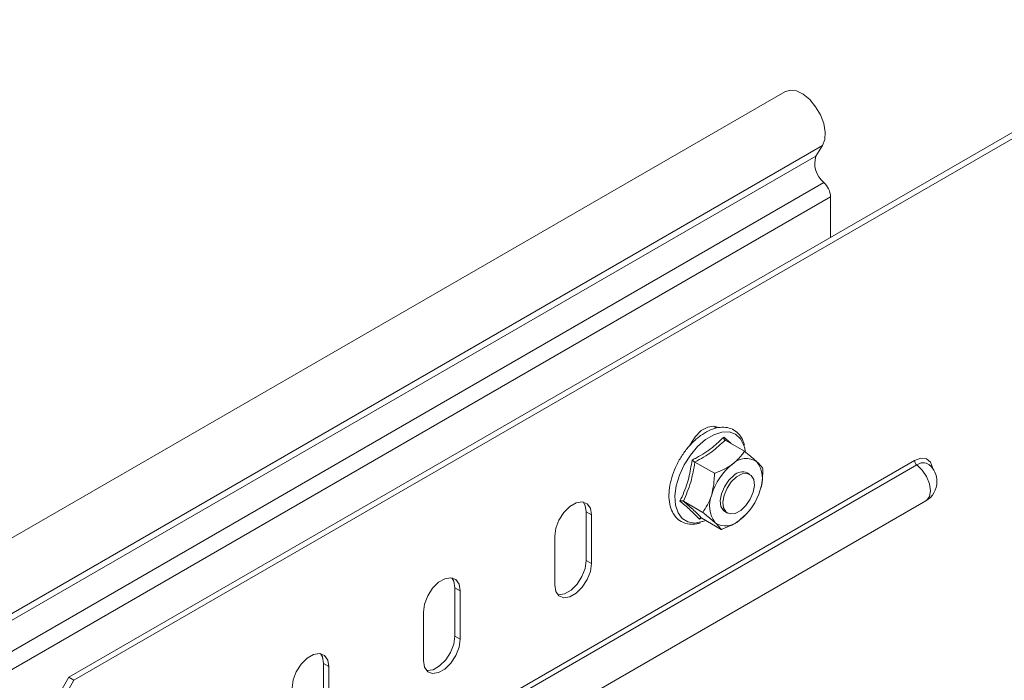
# Model space of a CAD drawing. Header units: millimetres. Extents: x -443 to 4177, y -1458 to 97.
# Tile 14 of 33: x 2502 to 2634, y -1250 to -1161. Entities that reach past the tile are written whole.
import ezdxf

# ---------------------------------------------------------------- set-up
doc = ezdxf.new("R2010")
doc.units = ezdxf.units.MM

msp = doc.modelspace()

# ---------------------------------------------------------------- linework, layer by layer
at = {"color": 7, "linetype": 'Continuous', "lineweight": 15}
for p, q in [((2508.21, -1249.19), (2688.52, -1145.1)), ((2508.91, -1249.6), (2689.23, -1145.51)), ((2604.6, -1170.39), (2321.76, -1333.67)), ((2609.66, -1177.63), (2608.76, -1179.06)), ((2610.74, -1184.53), (2610.74, -1190)), ((2595.3, -1215.66), (2595.13, -1215.41)), ((2596.54, -1217.29), (2599.14, -1218.79)), ((2599.25, -1218.79), (2599.18, -1218.38)), ((2592.49, -1220.25), (2595.1, -1221.75)), ((2599.86, -1221.9), (2599.51, -1221.7)), ((2517.49, -1286.7), (2623.55, -1225.47)), ((2590.93, -1225.5), (2593.54, -1227.01)), ((2577.86, -1233.48), (2577.86, -1226.95)), ((2596.51, -1226.89), (2596.86, -1227.1)), ((2578.56, -1233.89), (2578.56, -1227.36)), ((2593.31, -1227.78), (2593.08, -1227.92)), ((2593.42, -1227.8), (2596.03, -1229.31)), ((2593.53, -1228.25), (2593.93, -1228.1)), ((2599.15, -1227.41), (2598.47, -1228.07)), ((2599.22, -1227.43), (2599.26, -1227.39)), ((2573.61, -1230.21), (2573.61, -1236.75)), ((2560.18, -1243.69), (2560.18, -1237.15)), ((2560.89, -1244.09), (2560.89, -1237.56)), ((2555.94, -1240.42), (2555.94, -1246.95)), ((2542.5, -1253.89), (2542.5, -1247.36)), ((2543.21, -1254.3), (2543.21, -1247.77)), ((2508.21, -1249.19), (2504.67, -1255.32)), ((2508.91, -1249.6), (2508.21, -1249.19)), ((2505.38, -1255.72), (2508.91, -1249.6))]:
    msp.add_line(p, q, dxfattribs=at)
at = {"color": 7, "linetype": 'Continuous', "lineweight": 0}
for p, q in [((2326.81, -1340.92), (2609.66, -1177.63)), ((2325.91, -1342.34), (2608.76, -1179.06)), ((2326.98, -1345.88), (2609.82, -1182.6)), ((2327.89, -1347.82), (2610.74, -1184.53)), ((2622.05, -1220.04), (2515.99, -1281.27)), ((2516.29, -1281.85), (2622.35, -1220.62)), ((2577.86, -1226.95), (2578.56, -1227.36)), ((2577.86, -1233.48), (2578.56, -1233.89)), ((2560.18, -1237.15), (2560.89, -1237.56)), ((2560.18, -1243.69), (2560.89, -1244.09)), ((2542.5, -1247.36), (2543.21, -1247.77))]:
    msp.add_line(p, q, dxfattribs=at)
at = {"color": 7, "linetype": 'Continuous', "lineweight": 15, "flags": 128}
for points in [[(2604.6, -1170.39), (2605.3, -1170.18), (2606.14, -1170.29), (2607.04, -1170.73), (2607.93, -1171.45), (2608.73, -1172.41), (2609.38, -1173.51), (2609.82, -1174.68), (2610.02, -1175.82), (2609.96, -1176.83), (2609.66, -1177.63)], [(2595.52, -1215.55), (2595, -1215.39), (2594.2, -1215.52), (2593.34, -1216.01), (2592.53, -1216.82), (2591.87, -1217.84), (2591.81, -1217.96)], [(2597.73, -1222.03), (2597.03, -1222.69), (2596.44, -1223.55), (2596.05, -1224.49), (2595.89, -1225.41), (2595.99, -1226.2), (2596.33, -1226.76), (2596.51, -1226.89)], [(2598.64, -1226.77), (2597.91, -1227.16), (2597.22, -1227.22), (2596.68, -1226.96), (2596.34, -1226.41), (2596.24, -1225.62), (2596.4, -1224.7), (2596.8, -1223.75), (2597.38, -1222.89), (2598.08, -1222.23), (2598.82, -1221.84), (2599.5, -1221.78), (2600.04, -1222.04), (2600.39, -1222.59), (2600.48, -1223.38), (2600.32, -1224.3), (2599.93, -1225.25), (2599.34, -1226.1), (2598.64, -1226.77)], [(2578.56, -1227.36), (2578.41, -1226.46), (2577.99, -1225.85), (2577.33, -1225.6), (2576.52, -1225.72), (2575.66, -1226.22), (2574.85, -1227.02), (2574.19, -1228.04), (2573.76, -1229.15), (2573.61, -1230.21)], [(2577.86, -1226.95), (2577.71, -1226.06), (2577.45, -1225.61)], [(2574.02, -1238.08), (2574.14, -1238.1), (2574.95, -1237.97), (2575.81, -1237.48), (2576.62, -1236.67), (2577.28, -1235.65), (2577.71, -1234.54), (2577.86, -1233.48)], [(2573.61, -1236.75), (2573.76, -1237.64), (2574.19, -1238.25), (2574.85, -1238.51), (2575.66, -1238.38), (2576.52, -1237.88), (2577.33, -1237.08), (2577.99, -1236.06), (2578.41, -1234.95), (2578.56, -1233.89)], [(2560.89, -1237.56), (2560.74, -1236.67), (2560.31, -1236.06), (2559.65, -1235.8), (2558.84, -1235.93), (2557.98, -1236.42), (2557.17, -1237.23), (2556.52, -1238.25), (2556.09, -1239.36), (2555.94, -1240.42)], [(2560.18, -1237.15), (2560.03, -1236.26), (2559.77, -1235.82)], [(2555.94, -1246.95), (2556.09, -1247.84), (2556.52, -1248.45), (2557.17, -1248.71), (2557.98, -1248.58), (2558.84, -1248.09), (2559.65, -1247.28), (2560.31, -1246.26), (2560.74, -1245.16), (2560.89, -1244.09)], [(2556.34, -1248.29), (2556.47, -1248.3), (2557.27, -1248.18), (2558.13, -1247.68), (2558.94, -1246.87), (2559.6, -1245.86), (2560.03, -1244.75), (2560.18, -1243.69)], [(2543.21, -1247.77), (2543.06, -1246.88), (2542.63, -1246.26), (2541.97, -1246.01), (2541.16, -1246.13), (2540.3, -1246.63), (2539.5, -1247.43), (2538.84, -1248.45), (2538.41, -1249.56), (2538.26, -1250.62)], [(2542.5, -1247.36), (2542.35, -1246.47), (2542.09, -1246.02)]]:
    msp.add_lwpolyline(points, dxfattribs=at)
at = {"color": 7, "linetype": 'Continuous', "lineweight": 0, "flags": 128}
for points in [[(2599.18, -1218.38), (2599.08, -1218.02), (2598.63, -1217.12), (2597.95, -1216.5), (2597.1, -1216.19), (2596.1, -1216.21), (2595.02, -1216.55), (2593.92, -1217.21)], [(2593.92, -1217.21), (2592.85, -1218.14), (2591.87, -1219.3), (2591.03, -1220.61), (2590.39, -1222.02), (2589.97, -1223.44), (2589.79, -1224.8), (2589.87, -1226.03), (2590.21, -1227.05), (2590.77, -1227.82), (2591.54, -1228.29), (2592.48, -1228.44), (2593.52, -1228.25), (2593.53, -1228.25)], [(2624.48, -1221.11), (2624.46, -1220.99), (2624.17, -1220.23), (2623.63, -1219.79), (2622.89, -1219.73), (2622.05, -1220.04)], [(2622.35, -1220.62), (2623.07, -1221.31), (2623.65, -1222.19), (2624.04, -1223.16), (2624.17, -1224.09), (2624.04, -1224.87), (2623.65, -1225.4), (2623.55, -1225.47)]]:
    msp.add_lwpolyline(points, dxfattribs=at)
at = {"color": 7, "linetype": 'Continuous', "lineweight": 15}
for centre, radius, start, end in [((2611.83, -1180.06), 3.23, 161.9064, 231.6035), ((2607.92, -1184.68), 2.82, 2.9295, 47.6249), ((2599.38, -1222.32), 2.57, 55.9951, 135.4475), ((2597.82, -1222.47), 3.76, 336.6336, 37.3855), ((2602.49, -1226.9), 8.07, 127.7523, 163.6142), ((2598.87, -1223.19), 1.63, 66.7258, 134.3397), ((2622.05, -1222.87), 3, 0, 49.9259), ((2622.05, -1222.87), 3, 299.9973, 0), ((2593.53, -1221.69), 8.07, 307.7521, 343.6143), ((2598.2, -1226.12), 3.76, 156.6342, 217.3849), ((2596.64, -1226.27), 2.57, 235.9956, 315.4472)]:
    msp.add_arc(centre, radius, start, end, dxfattribs=at)
at = {"color": 7, "linetype": 'Continuous', "lineweight": 0}
for centre, radius, start, end in [((2622.83, -1220), 0.781, 182.8796, 232.3727), ((2623.2, -1221.69), 1.36, 54.8556, 128.3871)]:
    msp.add_arc(centre, radius, start, end, dxfattribs=at)
at = {"color": 7, "linetype": 'Continuous', "lineweight": 15}
for points, knots in [([(2599.17, -1217.96), (2599.05, -1217.62), (2598.82, -1216.93), (2598.16, -1216.17), (2597.33, -1215.68), (2596.38, -1215.5), (2595.36, -1215.61), (2594.29, -1215.98), (2593.58, -1216.45), (2593.23, -1216.68)], [0, 0, 0, 0, 0.144538, 0.291433, 0.432462, 0.5705, 0.709552, 0.853221, 1, 1, 1, 1]), ([(2593.23, -1216.68), (2593.04, -1216.83), (2592.5, -1217.24), (2591.65, -1218.11), (2590.75, -1219.29), (2590, -1220.6), (2589.44, -1221.98), (2589.08, -1223.36), (2588.94, -1224.69), (2589.05, -1225.91), (2589.4, -1226.98), (2590, -1227.82), (2590.8, -1228.38), (2591.73, -1228.63), (2592.54, -1228.63), (2593.05, -1228.46), (2593.21, -1228.41)], [0, 0, 0, 0, 0.041218, 0.11915, 0.196962, 0.27469, 0.352491, 0.430488, 0.508869, 0.587762, 0.666885, 0.744743, 0.819632, 0.892334, 0.965081, 1, 1, 1, 1]), ([(2596.54, -1217.29), (2596.51, -1217.27), (2596.46, -1217.23), (2596.4, -1217.13), (2596.36, -1217.01), (2596.35, -1216.92), (2596.35, -1216.87), (2596.35, -1216.87)], [0, 0, 0, 0, 0.236181, 0.471406, 0.732472, 0.992094, 1, 1, 1, 1]), ([(2599.14, -1218.79), (2599.04, -1218.96), (2598.63, -1219.57), (2598.01, -1220.11), (2597.54, -1220.52)], [0, 0, 0, 0, 0.263253, 1, 1, 1, 1]), ([(2599.14, -1218.79), (2599.71, -1219.24), (2600.33, -1219.75), (2600.77, -1220.15), (2600.81, -1220.19)], [0, 0, 0, 0, 0.896039, 1, 1, 1, 1]), ([(2592.49, -1220.25), (2592.46, -1220.23), (2592.4, -1220.19), (2592.3, -1220.12), (2592.19, -1220.05), (2592.13, -1220), (2592.1, -1219.98), (2592.1, -1219.98)], [0, 0, 0, 0, 0.236175, 0.471398, 0.732457, 0.992075, 1, 1, 1, 1]), ([(2600.81, -1220.19), (2601.1, -1220.47), (2601.45, -1220.82), (2601.6, -1221.05), (2601.63, -1221.09)], [0, 0, 0, 0, 0.8014623, 1, 1, 1, 1]), ([(2597.54, -1220.52), (2597.44, -1220.59), (2596.76, -1221.07), (2595.89, -1221.46), (2595.13, -1221.74), (2595.1, -1221.75)], [0, 0, 0, 0, 0.148486, 0.965573, 1, 1, 1, 1]), ([(2601.63, -1221.09), (2601.6, -1221.98), (2601.56, -1222.97), (2601.3, -1223.87), (2601.28, -1223.97)], [0, 0, 0, 0, 0.8960354, 1, 1, 1, 1]), ([(2594.74, -1224.62), (2594.9, -1223.87), (2595.09, -1222.93), (2595.1, -1221.94), (2595.1, -1221.75)], [0, 0, 0, 0, 0.801463, 1, 1, 1, 1]), ([(2590.46, -1225.5), (2590.46, -1225.5), (2590.5, -1225.48), (2590.59, -1225.46), (2590.72, -1225.45), (2590.84, -1225.46), (2590.9, -1225.49), (2590.93, -1225.5)], [0, 0, 0, 0, 0.007892, 0.267528, 0.528588, 0.76382, 1, 1, 1, 1]), ([(2593.54, -1227.01), (2593.96, -1226.35), (2594.44, -1225.61), (2594.71, -1224.72), (2594.74, -1224.62)], [0, 0, 0, 0, 0.896037, 1, 1, 1, 1]), ([(2593.08, -1227.92), (2593.08, -1227.92), (2593.1, -1227.88), (2593.15, -1227.83), (2593.24, -1227.78), (2593.33, -1227.77), (2593.39, -1227.79), (2593.42, -1227.8)], [0, 0, 0, 0, 0.007929, 0.267547, 0.528601, 0.763827, 1, 1, 1, 1]), ([(2595.21, -1228.4), (2594.81, -1228.05), (2594.31, -1227.62), (2593.67, -1227.11), (2593.54, -1227.01)], [0, 0, 0, 0, 0.801463, 1, 1, 1, 1]), ([(2598.47, -1228.07), (2598.37, -1228.15), (2597.69, -1228.63), (2596.82, -1229.02), (2596.06, -1229.3), (2596.03, -1229.31)], [0, 0, 0, 0, 0.148486, 0.965573, 1, 1, 1, 1]), ([(2596.03, -1229.31), (2595.86, -1229.08), (2595.67, -1228.83), (2595.25, -1228.44), (2595.21, -1228.4)], [0, 0, 0, 0, 0.8960381, 1, 1, 1, 1])]:
    msp.add_open_spline(points, degree=3, knots=knots, dxfattribs=at)
at = {"color": 7, "linetype": 'Continuous', "lineweight": 0}
for points, knots in [([(2592.1, -1219.98), (2592.3, -1219.87), (2593.27, -1219.36), (2594.82, -1218.38), (2595.87, -1217.35), (2596.35, -1216.87)], [0, 0, 0, 0, 0.118084, 0.59226, 1, 1, 1, 1]), ([(2596.54, -1217.29), (2595.97, -1217.83), (2594.81, -1218.92), (2593.27, -1219.8), (2592.49, -1220.25)], [0, 0, 0, 0, 0.492149, 1, 1, 1, 1]), ([(2596.35, -1216.87), (2596.48, -1216.98), (2596.85, -1217.3), (2597.16, -1217.58), (2597.35, -1217.76)], [0, 0, 0, 0, 0.357173, 1, 1, 1, 1]), ([(2590.46, -1225.5), (2590.56, -1225.3), (2591.03, -1224.3), (2591.69, -1222.5), (2591.97, -1220.77), (2592.1, -1219.98)], [0, 0, 0, 0, 0.118083, 0.592259, 1, 1, 1, 1]), ([(2592.49, -1220.25), (2592.33, -1221.16), (2592, -1223.02), (2591.29, -1224.67), (2590.93, -1225.5)], [0, 0, 0, 0, 0.492148, 1, 1, 1, 1]), ([(2593.08, -1227.92), (2593.01, -1227.84), (2592.65, -1227.44), (2591.87, -1226.68), (2590.91, -1225.87), (2590.46, -1225.5)], [0, 0, 0, 0, 0.1180843, 0.5922587, 1, 1, 1, 1]), ([(2590.93, -1225.5), (2591.43, -1225.93), (2592.45, -1226.81), (2593.09, -1227.47), (2593.42, -1227.8)], [0, 0, 0, 0, 0.492148, 1, 1, 1, 1])]:
    msp.add_open_spline(points, degree=3, knots=knots, dxfattribs=at)

doc.saveas('drawing.dxf')
